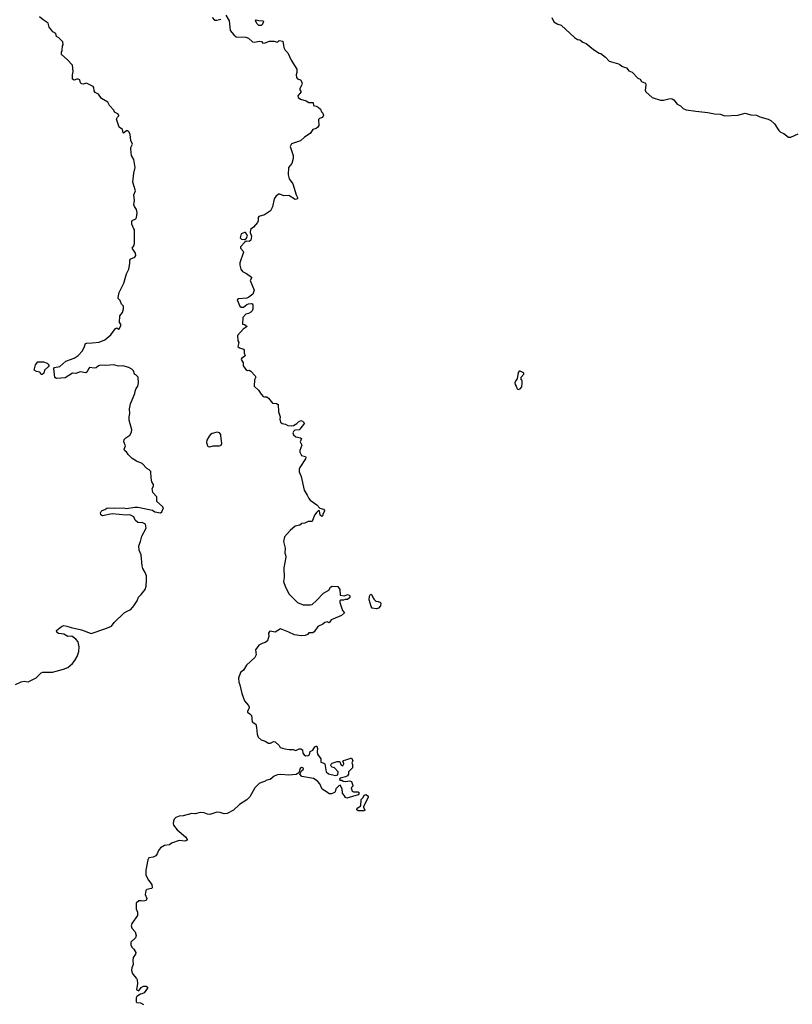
# Model space of a CAD drawing. Extents: x 2029662 to 2246637, y 225654 to 401419.
# Tile 243 of 256: x 2123798 to 2133382, y 367393 to 379598. Entities that reach past the tile are written whole.
import ezdxf

# ---------------------------------------------------------------- set-up
doc = ezdxf.new("R2010")
doc.units = 0

msp = doc.modelspace()

# ---------------------------------------------------------------- linework, layer by layer
at = {"layer": '0CON20XD'}
for points in [[(2124699, 375591), (2124785, 375602), (2124855, 375628), (2124928, 375692), (2124985, 375768), (2125005, 375777), (2125025, 375763), (2125035, 375768), (2125052, 375805), (2125052, 375822), (2125038, 375845), (2125042, 375925), (2125075, 375970), (2125086, 376014), (2125086, 376045), (2125062, 376072), (2125045, 376115), (2125020, 376140), (2125019, 376155), (2125034, 376215), (2125089, 376331), (2125122, 376448), (2125154, 376505), (2125164, 376575), (2125163, 376617), (2125177, 376633), (2125225, 376653), (2125238, 376675), (2125235, 376705), (2125192, 376765), (2125214, 376796), (2125222, 376825), (2125224, 376935), (2125221, 376991), (2125214, 377004), (2125190, 377065), (2125188, 377095), (2125195, 377110), (2125240, 377130), (2125248, 377145), (2125257, 377205), (2125247, 377245), (2125222, 377282), (2125216, 377304), (2125221, 377355), (2125216, 377425), (2125236, 377475), (2125203, 377583), (2125213, 377695), (2125232, 377765), (2125216, 377866), (2125187, 377915), (2125175, 377995), (2125176, 378015), (2125196, 378055), (2125175, 378102), (2125168, 378175), (2125155, 378205), (2125139, 378219), (2125125, 378220), (2125085, 378192), (2125080, 378195), (2125072, 378235), (2125034, 378264), (2125000, 378365), (2125011, 378389), (2125030, 378405), (2125030, 378415), (2125015, 378430), (2124975, 378450), (2124964, 378474), (2124914, 378535), (2124890, 378575), (2124815, 378620), (2124775, 378674), (2124733, 378695), (2124724, 378715), (2124719, 378755), (2124708, 378768), (2124625, 378812), (2124585, 378800), (2124565, 378803), (2124553, 378815), (2124545, 378850), (2124525, 378862), (2124505, 378862), (2124475, 378847), (2124455, 378862), (2124453, 378913), (2124461, 378955), (2124454, 379035), (2124389, 379105), (2124318, 379165), (2124316, 379195), (2124326, 379215), (2124330, 379275), (2124338, 379285), (2124332, 379325), (2124285, 379373), (2124255, 379388), (2124245, 379428), (2124208, 379448), (2124185, 379482), (2124163, 379503), (2124152, 379555), (2124091, 379595), (2124044, 379635)], [(2126186, 379625), (2126215, 379592), (2126245, 379591), (2126295, 379602)], [(2126355, 379652), (2126398, 379585), (2126410, 379465), (2126455, 379409), (2126485, 379387), (2126605, 379380), (2126635, 379368), (2126685, 379321), (2126705, 379319), (2126775, 379332), (2126796, 379326), (2126816, 379306), (2126845, 379310), (2126895, 379331), (2126955, 379332), (2126995, 379320), (2127015, 379338), (2127063, 379333), (2127074, 379254), (2127091, 379221), (2127126, 379185), (2127167, 379097), (2127236, 378985), (2127237, 378945), (2127227, 378913), (2127232, 378882), (2127245, 378864), (2127281, 378851), (2127304, 378815), (2127295, 378782), (2127274, 378745), (2127275, 378730), (2127290, 378705), (2127250, 378655), (2127251, 378635), (2127281, 378611), (2127352, 378592), (2127385, 378570), (2127435, 378570), (2127440, 378565), (2127442, 378532), (2127477, 378527), (2127500, 378515), (2127528, 378488), (2127540, 378455), (2127558, 378438), (2127568, 378415), (2127556, 378384), (2127515, 378372), (2127505, 378360), (2127508, 378285), (2127498, 378265), (2127475, 378248), (2127435, 378238), (2127402, 378185), (2127330, 378140), (2127281, 378095), (2127171, 378059), (2127153, 378025), (2127190, 377915), (2127190, 377875), (2127172, 377815), (2127131, 377765), (2127130, 377675), (2127142, 377625), (2127186, 377565), (2127226, 377426), (2127242, 377395), (2127242, 377378), (2127215, 377370), (2127135, 377419), (2127075, 377416), (2127025, 377436), (2127007, 377433), (2126974, 377406), (2126954, 377375), (2126934, 377276), (2126910, 377230), (2126835, 377180), (2126763, 377157), (2126756, 377144), (2126755, 377105), (2126748, 377082), (2126699, 377025), (2126662, 376998), (2126659, 376959), (2126672, 376915), (2126664, 376865), (2126645, 376849), (2126609, 376851), (2126589, 376841), (2126538, 376782), (2126538, 376765), (2126570, 376730), (2126574, 376715), (2126530, 376585), (2126528, 376555), (2126540, 376505), (2126561, 376475), (2126610, 376450), (2126672, 376405), (2126673, 376395), (2126659, 376365), (2126708, 376245), (2126692, 376195), (2126642, 376158), (2126615, 376144), (2126513, 376137), (2126494, 376125), (2126527, 376047), (2126546, 376036), (2126575, 376036), (2126615, 376066), (2126635, 376075), (2126675, 376081), (2126687, 376075), (2126692, 376062), (2126690, 376010), (2126682, 375988), (2126666, 375974), (2126635, 375956), (2126603, 375947), (2126565, 375908), (2126562, 375825), (2126585, 375820), (2126620, 375795), (2126570, 375760), (2126499, 375681), (2126506, 375615), (2126516, 375595), (2126505, 375545), (2126525, 375529), (2126575, 375514), (2126583, 375503), (2126584, 375465), (2126596, 375434), (2126592, 375425), (2126551, 375399), (2126544, 375385), (2126571, 375345), (2126572, 375305), (2126605, 375262), (2126625, 375250), (2126645, 375252), (2126665, 375243), (2126719, 375185), (2126726, 375165), (2126712, 375135), (2126708, 375055), (2126759, 375005), (2126792, 374955), (2126819, 374929), (2126835, 374922), (2126865, 374922), (2126885, 374908), (2126936, 374846), (2126985, 374840), (2127006, 374826), (2127009, 374735), (2127030, 374675), (2127023, 374645), (2127035, 374608), (2127052, 374592), (2127094, 374584), (2127125, 374567), (2127168, 374562), (2127195, 374567), (2127235, 374592), (2127258, 374615), (2127285, 374628), (2127305, 374622), (2127330, 374595), (2127275, 374521), (2127265, 374514), (2127212, 374508), (2127196, 374495), (2127186, 374475), (2127195, 374450), (2127225, 374429), (2127280, 374415), (2127292, 374405), (2127277, 374365), (2127298, 374325), (2127273, 374257), (2127273, 374235), (2127295, 374195), (2127343, 374183), (2127347, 374177), (2127342, 374155), (2127271, 374045), (2127263, 374025), (2127264, 373994), (2127288, 373935), (2127327, 373765), (2127365, 373704), (2127383, 373663), (2127401, 373641), (2127484, 373585), (2127521, 373541), (2127565, 373531), (2127581, 373515), (2127581, 373505), (2127561, 373475), (2127555, 373448), (2127545, 373440), (2127524, 373455), (2127515, 373510), (2127505, 373512), (2127483, 373495), (2127454, 373456), (2127425, 373377), (2127375, 373379), (2127335, 373358), (2127299, 373351), (2127275, 373331), (2127215, 373318), (2127152, 373265), (2127082, 373188), (2127071, 373131), (2127090, 373045), (2127088, 372985), (2127097, 372965), (2127100, 372935), (2127076, 372805), (2127078, 372685), (2127072, 372632), (2127094, 372565), (2127140, 372475), (2127243, 372375), (2127315, 372344), (2127404, 372344), (2127425, 372350), (2127481, 372399), (2127565, 372489), (2127633, 372527), (2127655, 372562), (2127675, 372577), (2127745, 372570), (2127768, 372535), (2127774, 372464), (2127825, 372458), (2127865, 372472), (2127885, 372466), (2127892, 372455), (2127894, 372435), (2127865, 372410), (2127835, 372410), (2127815, 372401), (2127779, 372401), (2127768, 372395), (2127769, 372375), (2127804, 372275), (2127828, 372245), (2127789, 372211), (2127681, 372169), (2127662, 372158), (2127635, 372123), (2127613, 372133), (2127585, 372126), (2127558, 372105), (2127497, 372075), (2127450, 372010), (2127435, 371997), (2127385, 371998), (2127368, 371975), (2127340, 371965), (2127288, 371962), (2127205, 371971), (2127135, 372007), (2127035, 372047), (2126965, 372004), (2126905, 372020), (2126895, 372015), (2126886, 371995), (2126889, 371955), (2126872, 371898), (2126845, 371879), (2126804, 371866), (2126765, 371846), (2126723, 371785), (2126731, 371725), (2126715, 371693), (2126611, 371595), (2126575, 371535), (2126538, 371505), (2126511, 371435), (2126515, 371385), (2126528, 371355), (2126554, 371245), (2126586, 371155), (2126636, 371095), (2126643, 371075), (2126642, 371055), (2126623, 371027), (2126622, 371015), (2126654, 370994), (2126672, 370972), (2126680, 370895), (2126727, 370865), (2126736, 370826), (2126742, 370742), (2126757, 370705), (2126795, 370672), (2126845, 370656), (2126885, 370631), (2126908, 370632), (2126945, 370650), (2126968, 370648), (2127015, 370600), (2127028, 370578), (2127088, 370558), (2127139, 370551)], [(2126795, 379524), (2126765, 379524), (2126743, 379545), (2126722, 379585), (2126730, 379595), (2126765, 379587), (2126820, 379585), (2126822, 379575), (2126807, 379535), (2126795, 379524)], [(2130398, 379625), (2130425, 379572), (2130473, 379543), (2130515, 379528), (2130678, 379375), (2130715, 379350), (2130745, 379347), (2130785, 379318), (2130825, 379302), (2130916, 379226), (2130984, 379184), (2131005, 379177), (2131065, 379132), (2131110, 379085), (2131225, 379052), (2131244, 379044), (2131265, 379022), (2131295, 379010), (2131325, 379000), (2131355, 378962), (2131395, 378948), (2131465, 378872), (2131495, 378862), (2131511, 378831), (2131559, 378809), (2131563, 378785), (2131557, 378725), (2131564, 378705), (2131645, 378633), (2131745, 378601), (2131785, 378600), (2131865, 378619), (2131892, 378615), (2131911, 378605), (2131955, 378552), (2131995, 378530), (2132028, 378498), (2132065, 378482), (2132185, 378462), (2132335, 378448), (2132415, 378429), (2132485, 378426), (2132545, 378407), (2132705, 378414), (2132797, 378437), (2132867, 378417), (2132936, 378416), (2132978, 378395), (2133084, 378364), (2133116, 378346), (2133159, 378305), (2133215, 378223), (2133235, 378203), (2133275, 378188), (2133333, 378143), (2133365, 378142), (2133455, 378182)], [(2126585, 376873), (2126606, 376884), (2126624, 376915), (2126613, 376945), (2126598, 376958), (2126585, 376961), (2126547, 376943), (2126534, 376895), (2126548, 376878), (2126585, 376873)], [(2123745, 371356), (2123815, 371392), (2123855, 371398), (2123905, 371390), (2124002, 371438), (2124065, 371500), (2124085, 371511), (2124205, 371511), (2124343, 371547), (2124395, 371568), (2124455, 371617), (2124484, 371655), (2124510, 371705), (2124531, 371765), (2124538, 371825), (2124525, 371887), (2124495, 371919), (2124446, 371956), (2124395, 371954), (2124345, 371979), (2124280, 371990), (2124258, 372005), (2124255, 372028), (2124315, 372077), (2124345, 372088), (2124385, 372082), (2124435, 372064), (2124565, 372034), (2124685, 371989), (2124865, 372051), (2124938, 372082), (2124970, 372125), (2125095, 372245), (2125132, 372268), (2125175, 372286), (2125215, 372331), (2125257, 372393), (2125270, 372440), (2125306, 372474), (2125353, 372535), (2125368, 372575), (2125371, 372645), (2125370, 372705), (2125353, 372745), (2125326, 372795), (2125317, 372827), (2125305, 372965), (2125282, 373022), (2125274, 373075), (2125295, 373128), (2125312, 373195), (2125367, 373293), (2125359, 373345), (2125325, 373360), (2125265, 373366), (2125232, 373395), (2125213, 373435), (2125165, 373459), (2125117, 373457), (2124945, 373472), (2124825, 373449), (2124805, 373461), (2124801, 373485), (2124807, 373503), (2124823, 373515), (2124853, 373525), (2124878, 373542), (2124905, 373547), (2124975, 373542), (2125085, 373546), (2125125, 373539), (2125225, 373555), (2125265, 373555), (2125445, 373516), (2125476, 373496), (2125545, 373484), (2125562, 373498), (2125580, 373545), (2125569, 373565), (2125500, 373625), (2125501, 373685), (2125448, 373738), (2125442, 373785), (2125456, 373815), (2125456, 373835), (2125438, 373868), (2125427, 373915), (2125426, 373996), (2125405, 374018), (2125374, 374034), (2125318, 374095), (2125246, 374126), (2125195, 374160), (2125145, 374208), (2125125, 374243), (2125103, 374255), (2125094, 374274), (2125111, 374315), (2125092, 374365), (2125094, 374395), (2125114, 374416), (2125164, 374446), (2125186, 374486), (2125188, 374515), (2125157, 374635), (2125156, 374675), (2125164, 374715), (2125162, 374775), (2125173, 374837), (2125226, 374965), (2125231, 374995), (2125244, 375026), (2125262, 375055), (2125273, 375095), (2125267, 375167), (2125240, 375195), (2125224, 375204), (2125208, 375245), (2125188, 375265), (2125150, 375285), (2125078, 375308), (2125025, 375302), (2124965, 375319), (2124865, 375311), (2124795, 375316), (2124775, 375308), (2124746, 375284), (2124725, 375278), (2124664, 375286), (2124650, 375270), (2124637, 375233), (2124618, 375221), (2124547, 375233), (2124495, 375210), (2124455, 375216), (2124363, 375157), (2124255, 375149), (2124235, 375162), (2124220, 375275), (2124230, 375285), (2124295, 375300), (2124372, 375365), (2124475, 375404), (2124523, 375437), (2124578, 375492), (2124604, 375545), (2124615, 375582), (2124625, 375590), (2124699, 375591)], [(2124075, 375198), (2124065, 375198), (2124047, 375227), (2124005, 375237), (2123979, 375255), (2123995, 375318), (2124024, 375356), (2124095, 375357), (2124139, 375339), (2124162, 375315), (2124153, 375295), (2124108, 375252), (2124098, 375215), (2124075, 375198)], [(2129985, 375012), (2130005, 375020), (2130028, 375045), (2130032, 375095), (2130030, 375125), (2130020, 375135), (2130020, 375165), (2130050, 375205), (2130050, 375215), (2130040, 375225), (2130005, 375240), (2129995, 375240), (2129980, 375225), (2129970, 375145), (2129953, 375127), (2129940, 375095), (2129942, 375075), (2129958, 375055), (2129970, 375020), (2129985, 375012)], [(2126155, 374304), (2126196, 374314), (2126275, 374314), (2126299, 374325), (2126306, 374345), (2126295, 374440), (2126292, 374455), (2126277, 374475), (2126246, 374484), (2126185, 374470), (2126165, 374457), (2126149, 374435), (2126121, 374385), (2126116, 374355), (2126127, 374315), (2126135, 374307), (2126155, 374304)], [(2128225, 372294), (2128170, 372305), (2128158, 372325), (2128132, 372405), (2128138, 372452), (2128145, 372470), (2128155, 372478), (2128167, 372467), (2128173, 372443), (2128195, 372410), (2128215, 372390), (2128245, 372388), (2128273, 372373), (2128278, 372365), (2128275, 372333), (2128250, 372305), (2128225, 372294)], [(2127139, 370551), (2127191, 370551), (2127225, 370541), (2127265, 370561), (2127285, 370561), (2127305, 370547), (2127311, 370505), (2127325, 370486), (2127345, 370474), (2127375, 370476), (2127394, 370485), (2127402, 370525), (2127436, 370545), (2127459, 370585), (2127475, 370594), (2127485, 370591), (2127494, 370565), (2127487, 370523), (2127491, 370495), (2127534, 370435), (2127533, 370393), (2127572, 370382), (2127582, 370372), (2127598, 370275), (2127630, 370250), (2127715, 370231), (2127743, 370237), (2127747, 370275), (2127704, 370324), (2127675, 370334), (2127661, 370345), (2127656, 370355), (2127660, 370370), (2127675, 370381), (2127735, 370402), (2127762, 370402), (2127768, 370398), (2127787, 370357), (2127805, 370348), (2127820, 370375), (2127816, 370396), (2127808, 370405), (2127810, 370415), (2127845, 370422), (2127904, 370446), (2127915, 370442), (2127932, 370415), (2127920, 370385), (2127928, 370365), (2127928, 370325), (2127878, 370275), (2127876, 370245), (2127864, 370225), (2127839, 370211), (2127772, 370198), (2127767, 370185), (2127771, 370171), (2127795, 370170), (2127811, 370161), (2127845, 370154), (2127895, 370162), (2127912, 370155), (2127930, 370105), (2127930, 370095), (2127910, 370075), (2127922, 370035), (2127937, 370027), (2127995, 370028), (2128007, 370015), (2128005, 370000), (2127995, 369988), (2127855, 369949), (2127838, 369955), (2127828, 369978), (2127802, 370012), (2127800, 370065), (2127775, 370108), (2127755, 370102), (2127718, 370065), (2127712, 370028), (2127703, 370017), (2127665, 370002), (2127635, 370000), (2127615, 370020), (2127550, 370060), (2127520, 370125), (2127495, 370156), (2127465, 370180), (2127441, 370191), (2127298, 370218), (2127272, 370245), (2127292, 370285), (2127315, 370302), (2127320, 370315), (2127312, 370325), (2127295, 370330), (2127277, 370315), (2127259, 370261), (2127228, 370242), (2127135, 370232), (2127035, 370242), (2126995, 370238), (2126955, 370219), (2126905, 370181), (2126865, 370173), (2126836, 370154), (2126796, 370144), (2126770, 370130), (2126716, 370075), (2126652, 369965), (2126615, 369926), (2126525, 369870), (2126451, 369799), (2126371, 369759), (2126335, 369753), (2126285, 369769), (2126245, 369773), (2126155, 369744), (2126128, 369748), (2126085, 369766), (2126038, 369772), (2125975, 369754), (2125932, 369758), (2125825, 369728), (2125775, 369725), (2125733, 369707), (2125715, 369687), (2125706, 369665), (2125702, 369635), (2125706, 369615), (2125751, 369555), (2125855, 369470), (2125876, 369434), (2125873, 369425), (2125846, 369414), (2125775, 369422), (2125681, 369389), (2125655, 369371), (2125595, 369363), (2125545, 369333), (2125519, 369301), (2125502, 369258), (2125485, 369235), (2125455, 369219), (2125402, 369208), (2125386, 369185), (2125361, 369055), (2125361, 368995), (2125395, 368931), (2125437, 368877), (2125442, 368838), (2125432, 368828), (2125375, 368818), (2125364, 368805), (2125354, 368754), (2125376, 368705), (2125365, 368680), (2125335, 368670), (2125305, 368677), (2125275, 368674), (2125243, 368645), (2125243, 368575), (2125258, 368535), (2125259, 368495), (2125191, 368395), (2125179, 368365), (2125188, 368335), (2125230, 368290), (2125245, 368245), (2125235, 368219), (2125176, 368165), (2125178, 368125), (2125195, 368098), (2125216, 368076), (2125239, 368035), (2125235, 368015), (2125205, 367972), (2125201, 367935), (2125204, 367885), (2125189, 367845), (2125186, 367816), (2125188, 367795), (2125202, 367765), (2125248, 367715), (2125257, 367695), (2125258, 367645), (2125247, 367575), (2125255, 367567), (2125275, 367562), (2125305, 367602), (2125334, 367616), (2125367, 367617), (2125382, 367605), (2125382, 367595), (2125343, 367537), (2125315, 367522), (2125295, 367520), (2125252, 367488), (2125244, 367475), (2125242, 367425), (2125250, 367415), (2125295, 367410), (2125335, 367390)], [(2128075, 369790), (2127995, 369790), (2127982, 369802), (2127978, 369815), (2127984, 369826), (2128028, 369855), (2128035, 369930), (2128058, 369955), (2128070, 369985), (2128095, 369992), (2128120, 369975), (2128122, 369955), (2128064, 369846), (2128064, 369834), (2128078, 369805), (2128075, 369790)]]:
    msp.add_lwpolyline(points, dxfattribs=at)

doc.saveas('drawing.dxf')
